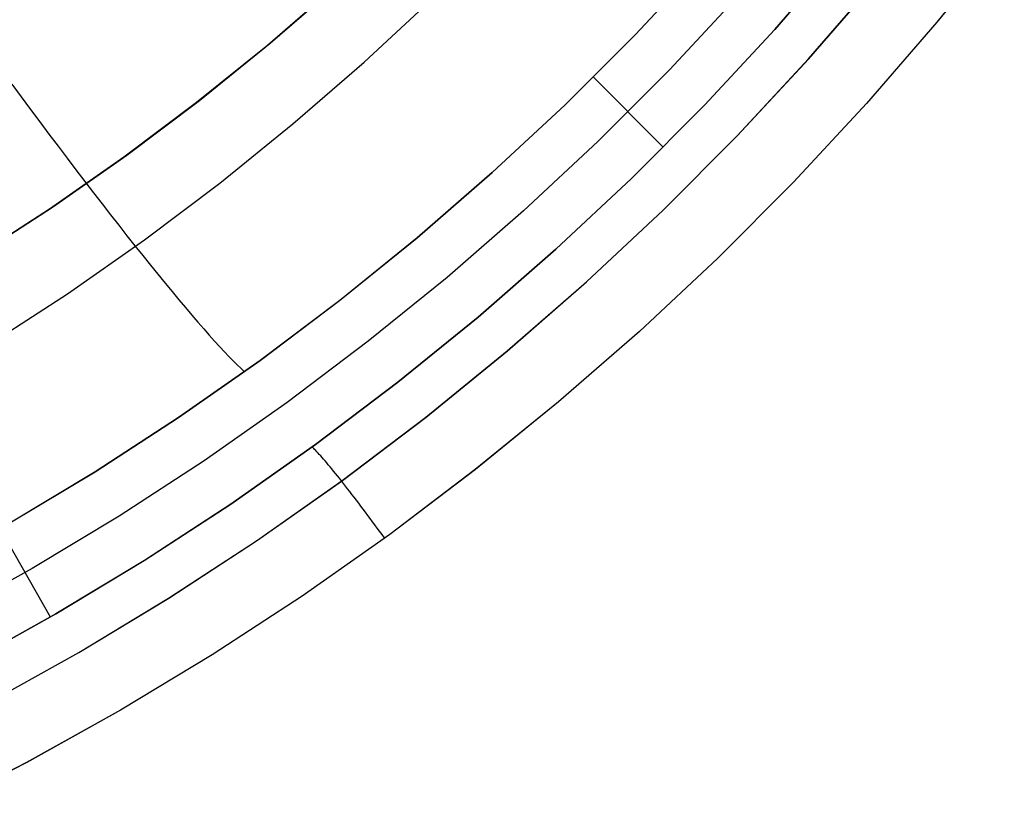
# Model space of a CAD drawing. Header units: millimetres. Extents: x -273 to 273, y -240 to 302.
# Tile 50 of 256: x -152.34 to -143.99, y -176.45 to -169.74. Entities that reach past the tile are written whole.
import ezdxf

# ---------------------------------------------------------------- set-up
doc = ezdxf.new("R2010")
doc.units = ezdxf.units.MM
doc.header["$MEASUREMENT"] = 0
doc.layers.add('IGES level 1', color=7, linetype='Continuous', true_color=0x3e413d)

msp = doc.modelspace()

# ---------------------------------------------------------------- linework, layer by layer
at = {"layer": 'IGES level 1'}
for p, q in [((-143.9903, -169.0491, 416.8361), (-144.5623, -169.7575, 416.8843)), ((-143.9901, -169.0494, 416.8361), (-144.5621, -169.7578, 416.8843)), ((-145.9377, -169.8189, 416.1954), (-145.3633, -169.1561, 416.1458)), ((-145.3632, -169.1565, 416.1459), (-145.9376, -169.8192, 416.1955)), ((-147.1181, -169.8602, 413.12), (-146.5414, -169.2429, 413.0799)), ((-146.541, -169.2434, 413.0803), (-147.1177, -169.8607, 413.1205)), ((-149.6584, -169.4488, 423.1005), (-150.2415, -169.9536, 423.147)), ((-150.2166, -169.9345, 423.1449), (-149.6338, -169.4286, 423.0984)), ((-145.6509, -170.0685, 416.747), (-145.0678, -169.3954, 416.6974)), ((-145.6497, -170.0685, 416.7477), (-145.0667, -169.3955, 416.6981)), ((-149.4218, -170.0966, 411.0769), (-148.8373, -169.5524, 411.0298)), ((-146.2443, -169.5306, 414.6221), (-146.8311, -170.1603, 414.668)), ((-144.5623, -169.7575, 416.8843), (-145.1585, -170.4455, 416.9338)), ((-144.5621, -169.7578, 416.8843), (-145.1583, -170.4458, 416.9338)), ((-147.7158, -170.4569, 413.1611), (-147.1181, -169.8602, 413.12)), ((-147.1177, -169.8607, 413.1205), (-147.7155, -170.4575, 413.1616)), ((-146.5348, -170.4611, 416.2462), (-145.9377, -169.8189, 416.1954)), ((-145.9376, -169.8192, 416.1955), (-146.5347, -170.4615, 416.2463)), ((-150.2415, -169.9536, 423.147), (-150.8418, -170.4377, 423.1943)), ((-150.8166, -170.4197, 423.1923), (-150.2166, -169.9345, 423.1449)), ((-150.0248, -170.6202, 411.1248), (-149.4218, -170.0966, 411.0769)), ((-146.257, -170.7208, 416.7979), (-145.6509, -170.0685, 416.747)), ((-146.2559, -170.7208, 416.7985), (-145.6497, -170.0685, 416.7477)), ((-147.4773, -170.22, 413.1662), (-146.8832, -170.8177, 416.3113)), ((-146.8311, -170.1603, 414.668), (-147.4394, -170.7692, 414.715)), ((-152.4095, -170.2826, 410.47), (-152.3302, -170.3899, 410.4972)), ((-152.3302, -170.3899, 410.4972), (-152.2513, -170.4963, 410.529)), ((-150.8418, -170.4377, 423.1943), (-151.4585, -170.9006, 423.2424)), ((-151.4331, -170.8836, 423.2404), (-150.8166, -170.4197, 423.1923)), ((-148.334, -171.0325, 413.203), (-147.7158, -170.4569, 413.1611)), ((-147.7155, -170.4575, 413.1616), (-148.3336, -171.0331, 413.2036)), ((-147.1538, -171.0822, 416.2982), (-146.5348, -170.4611, 416.2462)), ((-146.5347, -170.4615, 416.2463), (-147.1537, -171.0826, 416.2983)), ((-145.1585, -170.4455, 416.9338), (-145.7783, -171.1123, 416.9846)), ((-145.1583, -170.4458, 416.9338), (-145.7781, -171.1127, 416.9846)), ((-152.2513, -170.4963, 410.529), (-152.1728, -170.6016, 410.5652)), ((-152.1728, -170.6016, 410.5652), (-152.0949, -170.7056, 410.6059)), ((-150.6457, -171.1224, 411.1736), (-150.0248, -170.6202, 411.1248)), ((-152.0949, -170.7056, 410.6059), (-152.0176, -170.8083, 410.651)), ((-146.8854, -171.3515, 416.85), (-146.257, -170.7208, 416.7979)), ((-146.8843, -171.3516, 416.8505), (-146.2559, -170.7208, 416.7985)), ((-147.4394, -170.7692, 414.715), (-148.0685, -171.3565, 414.7629)), ((-152.0653, -171.3258, 423.2892), (-151.4331, -170.8836, 423.2404)), ((-152.0176, -170.8083, 410.651), (-151.941, -170.9095, 410.7005)), ((-151.4585, -170.9006, 423.2424), (-152.0909, -171.3417, 423.2913)), ((-151.941, -170.9095, 410.7005), (-151.8652, -171.0092, 410.7542)), ((-151.8652, -171.0092, 410.7542), (-151.7904, -171.1071, 410.8121)), ((-148.9718, -171.5863, 413.2458), (-148.334, -171.0325, 413.203)), ((-148.3336, -171.0331, 413.2036), (-148.9714, -171.5869, 413.2463)), ((-151.7904, -171.1071, 410.8121), (-151.7165, -171.2033, 410.8742)), ((-151.2836, -171.6026, 411.2231), (-150.6457, -171.1224, 411.1736)), ((-147.7941, -171.6812, 416.3514), (-147.1538, -171.0822, 416.2982)), ((-147.1537, -171.0826, 416.2983), (-147.7939, -171.6817, 416.3515)), ((-145.7783, -171.1123, 416.9846), (-146.4209, -171.7571, 417.0366)), ((-145.7781, -171.1127, 416.9846), (-146.4207, -171.7575, 417.0366)), ((-151.7165, -171.2033, 410.8742), (-151.6437, -171.2975, 410.9404)), ((-151.6437, -171.2975, 410.9404), (-151.5721, -171.3897, 411.0105)), ((-152.0909, -171.3417, 423.2913), (-152.7383, -171.7604, 423.3408)), ((-152.7126, -171.7456, 423.3387), (-152.0653, -171.3258, 423.2892)), ((-151.5721, -171.3897, 411.0105), (-151.5017, -171.4797, 411.0847)), ((-148.0685, -171.3565, 414.7629), (-148.7177, -171.9215, 414.8118)), ((-147.5353, -171.96, 416.9031), (-146.8854, -171.3515, 416.85)), ((-147.5343, -171.96, 416.9037), (-146.8843, -171.3516, 416.8505)), ((-151.5017, -171.4797, 411.0847), (-151.4326, -171.5675, 411.1626)), ((-151.9377, -172.0604, 411.2735), (-151.2836, -171.6026, 411.2231)), ((-151.4326, -171.5675, 411.1626), (-151.3649, -171.653, 411.2443)), ((-149.6284, -172.1175, 413.2893), (-148.9718, -171.5863, 413.2458)), ((-148.9714, -171.5869, 413.2463), (-149.628, -172.1181, 413.2898)), ((-151.3649, -171.653, 411.2443), (-151.2987, -171.736, 411.3296)), ((-148.4547, -172.2576, 416.4056), (-147.7941, -171.6812, 416.3514)), ((-147.7939, -171.6817, 416.3515), (-148.4546, -172.258, 416.4057)), ((-151.2987, -171.736, 411.3296), (-151.2341, -171.8165, 411.4185)), ((-146.4209, -171.7571, 417.0366), (-147.0855, -172.379, 417.0897)), ((-146.4207, -171.7575, 417.0366), (-147.0853, -172.3794, 417.0897)), ((-151.2341, -171.8165, 411.4185), (-151.1711, -171.8943, 411.5109)), ((-151.1711, -171.8943, 411.5109), (-151.1098, -171.9694, 411.6066)), ((-151.1098, -171.9694, 411.6066), (-151.0503, -172.0417, 411.7055)), ((-148.7177, -171.9215, 414.8118), (-149.3861, -172.4635, 414.8616)), ((-148.206, -172.5453, 416.9574), (-147.5353, -171.96, 416.9031)), ((-148.205, -172.5454, 416.9579), (-147.5343, -171.96, 416.9037)), ((-152.6074, -172.495, 411.3245), (-151.9377, -172.0604, 411.2735)), ((-151.0503, -172.0417, 411.7055), (-150.9927, -172.1112, 411.8075)), ((-150.9927, -172.1112, 411.8075), (-150.9369, -172.1776, 411.9126)), ((-150.303, -172.6254, 413.3335), (-149.6284, -172.1175, 413.2893)), ((-149.628, -172.1181, 413.2898), (-150.3027, -172.6261, 413.3341)), ((-150.9369, -172.1776, 411.9126), (-150.8832, -172.241, 412.0205)), ((-150.8832, -172.241, 412.0205), (-150.8314, -172.3012, 412.1312)), ((-150.8314, -172.3012, 412.1312), (-150.7818, -172.3583, 412.2445)), ((-149.135, -172.8106, 416.4608), (-148.4547, -172.2576, 416.4056)), ((-148.4546, -172.258, 416.4057), (-149.1349, -172.811, 416.4609)), ((-150.7818, -172.3583, 412.2445), (-150.7344, -172.4121, 412.3603)), ((-147.0855, -172.379, 417.0897), (-147.7713, -172.9774, 417.1439)), ((-147.0853, -172.3794, 417.0897), (-147.7711, -172.9778, 417.1439)), ((-150.7344, -172.4121, 412.3603), (-150.6891, -172.4626, 412.4784)), ((-150.6891, -172.4626, 412.4784), (-150.6461, -172.5097, 412.5988)), ((-149.3861, -172.4635, 414.8616), (-150.0729, -172.9819, 414.9122)), ((-150.6461, -172.5097, 412.5988), (-150.6055, -172.5533, 412.7213)), ((-150.6055, -172.5533, 412.7213), (-150.5672, -172.5935, 412.8456)), ((-148.8967, -173.107, 417.0127), (-148.206, -172.5453, 416.9574)), ((-148.8956, -173.107, 417.0132), (-148.205, -172.5454, 416.9579)), ((-150.995, -173.1096, 413.3784), (-150.303, -172.6254, 413.3335)), ((-150.3027, -172.6261, 413.3341), (-150.9946, -173.1103, 413.379)), ((-150.5672, -172.5935, 412.8456), (-150.5313, -172.6301, 412.9718)), ((-150.5313, -172.6301, 412.9718), (-150.4978, -172.6632, 413.0997)), ((-150.4978, -172.6632, 413.0997), (-150.4669, -172.6926, 413.229)), ((-150.4669, -172.6926, 413.229), (-150.4384, -172.7184, 413.3597)), ((-149.8341, -173.3394, 416.517), (-149.135, -172.8106, 416.4608)), ((-149.1349, -172.811, 416.4609), (-149.8339, -173.3399, 416.5171)), ((-147.7713, -172.9774, 417.1439), (-148.4775, -173.5515, 417.1991)), ((-147.7711, -172.9778, 417.1439), (-148.4773, -173.5519, 417.1991)), ((-150.0729, -172.9819, 414.9122), (-150.7773, -173.4761, 414.9636)), ((-151.7033, -173.5694, 413.4239), (-150.995, -173.1096, 413.3784)), ((-150.9946, -173.1103, 413.379), (-151.703, -173.5701, 413.4245)), ((-149.6064, -173.6441, 417.0689), (-148.8967, -173.107, 417.0127)), ((-149.6054, -173.6441, 417.0693), (-148.8956, -173.107, 417.0132)), ((-150.5511, -173.8436, 416.574), (-149.8341, -173.3394, 416.517)), ((-149.8339, -173.3399, 416.5171), (-150.551, -173.8441, 416.5741)), ((-149.8565, -173.3651, 416.5801), (-149.8637, -173.3587, 416.5474)), ((-149.8488, -173.3725, 416.6125), (-149.8565, -173.3651, 416.5801)), ((-149.8404, -173.3808, 416.6446), (-149.8488, -173.3725, 416.6125)), ((-149.8314, -173.3899, 416.6762), (-149.8404, -173.3808, 416.6446)), ((-149.8218, -173.4, 416.7073), (-149.8314, -173.3899, 416.6762)), ((-150.7773, -173.4761, 414.9636), (-151.4984, -173.9453, 415.0157)), ((-149.8116, -173.4109, 416.738), (-149.8218, -173.4, 416.7073)), ((-149.8008, -173.4227, 416.7681), (-149.8116, -173.4109, 416.738)), ((-149.7894, -173.4353, 416.7977), (-149.8008, -173.4227, 416.7681)), ((-149.7775, -173.4488, 416.8267), (-149.7894, -173.4353, 416.7977)), ((-149.765, -173.4631, 416.8551), (-149.7775, -173.4488, 416.8267)), ((-149.752, -173.4782, 416.8828), (-149.765, -173.4631, 416.8551)), ((-149.7385, -173.494, 416.9098), (-149.752, -173.4782, 416.8828)), ((-149.7245, -173.5106, 416.9361), (-149.7385, -173.494, 416.9098)), ((-149.71, -173.528, 416.9617), (-149.7245, -173.5106, 416.9361)), ((-149.695, -173.5461, 416.9864), (-149.71, -173.528, 416.9617)), ((-149.6796, -173.5649, 417.0104), (-149.695, -173.5461, 416.9864)), ((-148.4775, -173.5515, 417.1991), (-149.2032, -174.1006, 417.2552)), ((-148.4773, -173.5519, 417.1991), (-149.203, -174.101, 417.2552)), ((-152.4271, -174.0043, 413.4699), (-151.7033, -173.5694, 413.4239)), ((-151.703, -173.5701, 413.4245), (-152.4268, -174.0049, 413.4705)), ((-150.3344, -174.1562, 417.126), (-149.6064, -173.6441, 417.0689)), ((-150.3334, -174.1562, 417.1264), (-149.6054, -173.6441, 417.0693)), ((-149.6638, -173.5844, 417.0335), (-149.6796, -173.5649, 417.0104)), ((-149.6475, -173.6045, 417.0557), (-149.6638, -173.5844, 417.0335)), ((-149.6308, -173.6253, 417.0771), (-149.6475, -173.6045, 417.0557)), ((-149.6138, -173.6467, 417.0975), (-149.6308, -173.6253, 417.0771)), ((-149.5963, -173.6687, 417.1171), (-149.6136, -173.6469, 417.0977)), ((-149.5787, -173.6912, 417.1355), (-149.5963, -173.6687, 417.1171)), ((-149.5608, -173.7141, 417.1529), (-149.5787, -173.6912, 417.1355)), ((-149.5425, -173.7375, 417.1694), (-149.5608, -173.7141, 417.1529)), ((-149.524, -173.7614, 417.1848), (-149.5425, -173.7375, 417.1694)), ((-149.5053, -173.7858, 417.1992), (-149.524, -173.7614, 417.1848)), ((-149.4863, -173.8106, 417.2126), (-149.5053, -173.7858, 417.1992)), ((-149.4671, -173.8358, 417.2249), (-149.4863, -173.8106, 417.2126)), ((-151.2853, -174.3225, 416.6319), (-150.5511, -173.8436, 416.574)), ((-150.551, -173.8441, 416.5741), (-151.2851, -174.323, 416.632)), ((-149.4478, -173.8613, 417.2361), (-149.4671, -173.8358, 417.2249)), ((-149.4282, -173.8872, 417.2462), (-149.4478, -173.8613, 417.2361)), ((-149.4086, -173.9133, 417.2552), (-149.4282, -173.8872, 417.2462)), ((-151.4984, -173.9453, 415.0157), (-152.2355, -174.3892, 415.0684)), ((-149.3888, -173.9398, 417.2631), (-149.4086, -173.9133, 417.2552)), ((-149.369, -173.9665, 417.2699), (-149.3888, -173.9398, 417.2631)), ((-149.349, -173.9933, 417.2755), (-149.369, -173.9665, 417.2699)), ((-152.5136, -174.0494, 413.4887), (-152.0828, -174.7993, 416.7164)), ((-149.329, -174.0204, 417.28), (-149.349, -173.9933, 417.2755)), ((-149.309, -174.0476, 417.2834), (-149.329, -174.0204, 417.28)), ((-149.289, -174.075, 417.2856), (-149.309, -174.0476, 417.2834)), ((-149.2032, -174.1006, 417.2552), (-149.9476, -174.6241, 417.3122)), ((-149.203, -174.101, 417.2552), (-149.9474, -174.6245, 417.3122)), ((-149.2691, -174.1024, 417.2867), (-149.289, -174.075, 417.2856)), ((-149.2491, -174.1299, 417.2866), (-149.2691, -174.1024, 417.2867)), ((-151.0798, -174.6425, 417.1838), (-150.3344, -174.1562, 417.126)), ((-151.0788, -174.6426, 417.1842), (-150.3334, -174.1562, 417.1264)), ((-152.2355, -174.3892, 415.0684), (-152.9875, -174.8071, 415.1217)), ((-152.0356, -174.7754, 416.6905), (-151.2853, -174.3225, 416.6319)), ((-151.2851, -174.323, 416.632), (-152.0355, -174.7759, 416.6906)), ((-151.8416, -175.1026, 417.2425), (-151.0798, -174.6425, 417.1838)), ((-151.8406, -175.1026, 417.2428), (-151.0788, -174.6426, 417.1842)), ((-149.9476, -174.6241, 417.3122), (-150.7097, -175.1212, 417.3701)), ((-149.9474, -174.6245, 417.3122), (-150.7095, -175.1217, 417.3701)), ((-152.8012, -175.2019, 416.7497), (-152.0356, -174.7754, 416.6905)), ((-152.0355, -174.7759, 416.6906), (-152.8011, -175.2025, 416.7498)), ((-152.6189, -175.5358, 417.3017), (-151.8416, -175.1026, 417.2425)), ((-152.618, -175.5358, 417.302), (-151.8406, -175.1026, 417.2428)), ((-150.7097, -175.1212, 417.3701), (-151.4886, -175.5915, 417.4286)), ((-150.7095, -175.1217, 417.3701), (-151.4885, -175.592, 417.4286)), ((-151.4886, -175.5915, 417.4286), (-152.2835, -176.0343, 417.4878)), ((-151.4885, -175.592, 417.4286), (-152.2833, -176.0348, 417.4878)), ((-152.2835, -176.0343, 417.4878), (-153.0932, -176.4492, 417.5476)), ((-152.2833, -176.0348, 417.4878), (-153.0931, -176.4496, 417.5476))]:
    msp.add_line(p, q, dxfattribs=at)

doc.saveas('drawing.dxf')
